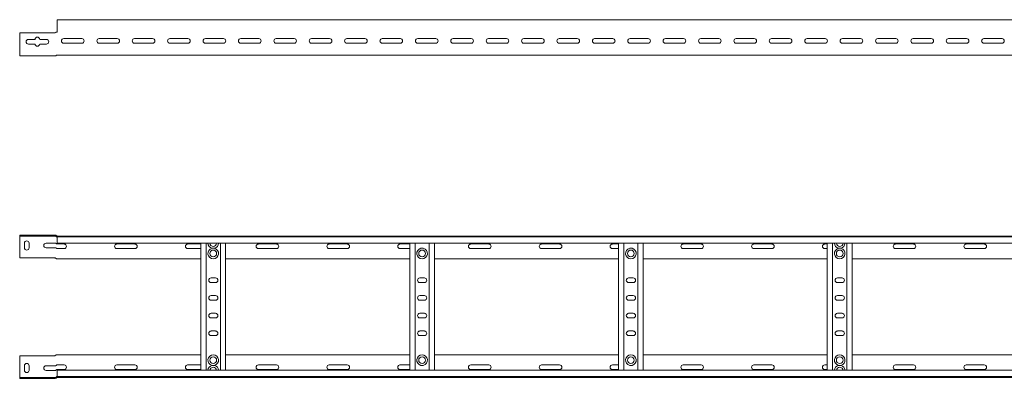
# Model space of a CAD drawing. Header units: millimetres. Extents: x -838 to 7025, y -6768 to -251.
# Tile 11 of 18: x 1025 to 2416, y -759 to -251. Entities that reach past the tile are written whole.
import ezdxf

# ---------------------------------------------------------------- set-up
doc = ezdxf.new("R2010")
doc.units = ezdxf.units.MM

msp = doc.modelspace()

# ---------------------------------------------------------------- linework, layer by layer
at = {"color": 7, "linetype": 'Continuous', "lineweight": 15}
for p, q in [((7024.5, -251.5), (1077.5, -251.5)), ((1077.5, -251.5), (1077.5, -258.9)), ((1077.5, -258.9), (1077.5, -264.2)), ((1077.5, -264.6), (1077.5, -264.2)), ((1024.5, -270.2), (1024.5, -299.1)), ((1073.7, -270.2), (1024.5, -270.2)), ((1074.8, -269.9), (1075.4, -269.6)), ((1077, -269), (1077.5, -269)), ((1077.5, -264.6), (1077.5, -268.5)), ((1036.8, -279.4), (1046.3, -279.4)), ((1046.3, -285.9), (1036.8, -285.9)), ((1052.8, -279.4), (1062.3, -279.4)), ((1062.3, -285.9), (1052.8, -285.9)), ((1086.8, -278.2), (1112.3, -278.2)), ((1112.3, -284.7), (1086.8, -284.7)), ((1136.8, -278.2), (1162.3, -278.2)), ((1162.3, -284.7), (1136.8, -284.7)), ((1186.8, -278.2), (1212.3, -278.2)), ((1212.3, -284.7), (1186.8, -284.7)), ((1236.8, -278.2), (1262.3, -278.2)), ((1262.3, -284.7), (1236.8, -284.7)), ((1286.8, -278.2), (1312.3, -278.2)), ((1312.3, -284.7), (1286.8, -284.7)), ((1336.8, -278.2), (1362.3, -278.2)), ((1362.3, -284.7), (1336.8, -284.7)), ((1386.8, -278.2), (1412.3, -278.2)), ((1412.3, -284.7), (1386.8, -284.7)), ((1436.8, -278.2), (1462.3, -278.2)), ((1462.3, -284.7), (1436.8, -284.7)), ((1486.8, -278.2), (1512.3, -278.2)), ((1512.3, -284.7), (1486.8, -284.7)), ((1536.8, -278.2), (1562.3, -278.2)), ((1562.3, -284.7), (1536.8, -284.7)), ((1586.8, -278.2), (1612.3, -278.2)), ((1612.3, -284.7), (1586.8, -284.7)), ((1636.8, -278.2), (1662.3, -278.2)), ((1662.3, -284.7), (1636.8, -284.7)), ((1686.8, -278.2), (1712.3, -278.2)), ((1712.3, -284.7), (1686.8, -284.7)), ((1736.8, -278.2), (1762.3, -278.2)), ((1762.3, -284.7), (1736.8, -284.7)), ((1786.8, -278.2), (1812.3, -278.2)), ((1812.3, -284.7), (1786.8, -284.7)), ((1836.8, -278.2), (1862.3, -278.2)), ((1862.3, -284.7), (1836.8, -284.7)), ((1886.8, -278.2), (1912.3, -278.2)), ((1912.3, -284.7), (1886.8, -284.7)), ((1936.8, -278.2), (1962.3, -278.2)), ((1962.3, -284.7), (1936.8, -284.7)), ((1986.8, -278.2), (2012.3, -278.2)), ((2012.3, -284.7), (1986.8, -284.7)), ((2036.8, -278.2), (2062.3, -278.2)), ((2062.3, -284.7), (2036.8, -284.7)), ((2086.8, -278.2), (2112.3, -278.2)), ((2112.3, -284.7), (2086.8, -284.7)), ((2136.8, -278.2), (2162.3, -278.2)), ((2162.3, -284.7), (2136.8, -284.7)), ((2186.8, -278.2), (2212.3, -278.2)), ((2212.3, -284.7), (2186.8, -284.7)), ((2236.8, -278.2), (2262.3, -278.2)), ((2262.3, -284.7), (2236.8, -284.7)), ((2286.8, -278.2), (2312.3, -278.2)), ((2312.3, -284.7), (2286.8, -284.7)), ((2336.8, -278.2), (2362.3, -278.2)), ((2362.3, -284.7), (2336.8, -284.7)), ((2386.8, -278.2), (2412.3, -278.2)), ((2412.3, -284.7), (2386.8, -284.7)), ((1024.5, -299.1), (1024.5, -302.7)), ((1024.5, -302.7), (1074.8, -302.7)), ((1077.5, -301.5), (7024.5, -301.5)), ((1024.5, -556.3), (1024.5, -557.5)), ((1073.7, -556.3), (1024.5, -556.3)), ((1073.7, -556.3), (1074.8, -556.3)), ((1074.8, -556.3), (1075.4, -556.3)), ((1024.5, -557.5), (1073.7, -557.5)), ((1024.5, -559.9), (1024.5, -557.5)), ((1024.5, -588.3), (1024.5, -559.9)), ((1031.3, -574), (1031.3, -567.5)), ((1037.8, -567.5), (1037.8, -574)), ((1061.8, -567.5), (1074.8, -567.5)), ((1074.8, -557.5), (1073.7, -557.5)), ((1077, -557.5), (1077.5, -557.5)), ((1077.5, -557.5), (7024.5, -557.5)), ((1077.5, -558.6), (1077.5, -557.5)), ((7024.5, -558.6), (1077.5, -558.6)), ((1077.5, -567.7), (1077.5, -558.6)), ((1077.5, -567.7), (7024.5, -567.7)), ((1087.3, -568.7), (1077.5, -568.7)), ((1187.3, -568.7), (1161.8, -568.7)), ((1280.5, -568.7), (1261.8, -568.7)), ((1280.5, -747.2), (1280.5, -567.7)), ((1288, -747.2), (1288, -567.7)), ((1308, -747.2), (1308, -567.7)), ((1315.5, -747.2), (1315.5, -567.7)), ((1387.3, -568.7), (1361.8, -568.7)), ((1487.3, -568.7), (1461.8, -568.7)), ((1575.5, -568.7), (1561.8, -568.7)), ((1575.5, -747.2), (1575.5, -567.7)), ((1583, -747.2), (1583, -567.7)), ((1603, -747.2), (1603, -567.7)), ((1610.5, -747.2), (1610.5, -567.7)), ((1687.3, -568.7), (1661.8, -568.7)), ((1787.3, -568.7), (1761.8, -568.7)), ((1870.5, -568.7), (1861.8, -568.7)), ((1870.5, -747.2), (1870.5, -567.7)), ((1878, -747.2), (1878, -567.7)), ((1898, -747.2), (1898, -567.7)), ((1905.5, -747.2), (1905.5, -567.7)), ((1987.3, -568.7), (1961.8, -568.7)), ((2087.3, -568.7), (2061.8, -568.7)), ((2165.5, -568.7), (2161.8, -568.7)), ((2165.5, -747.2), (2165.5, -567.7)), ((2173, -747.2), (2173, -567.7)), ((2193, -747.2), (2193, -567.7)), ((2200.5, -747.2), (2200.5, -567.7)), ((2287.3, -568.7), (2261.8, -568.7)), ((2387.3, -568.7), (2361.8, -568.7)), ((1074.8, -574), (1061.8, -574)), ((1077.5, -575.2), (1087.3, -575.2)), ((1161.8, -575.2), (1187.3, -575.2)), ((1261.8, -575.2), (1280.5, -575.2)), ((1296.3, -574.7), (1299.7, -574.7)), ((1361.8, -575.2), (1387.3, -575.2)), ((1461.8, -575.2), (1487.3, -575.2)), ((1561.8, -575.2), (1575.5, -575.2)), ((1594.7, -574.7), (1591.3, -574.7)), ((1661.8, -575.2), (1687.3, -575.2)), ((1761.8, -575.2), (1787.3, -575.2)), ((1861.8, -575.2), (1870.5, -575.2)), ((1889.7, -574.7), (1886.3, -574.7)), ((1961.8, -575.2), (1987.3, -575.2)), ((2061.8, -575.2), (2087.3, -575.2)), ((2161.8, -575.2), (2165.5, -575.2)), ((2181.3, -574.7), (2184.7, -574.7)), ((2261.8, -575.2), (2287.3, -575.2)), ((2361.8, -575.2), (2387.3, -575.2)), ((1024.5, -588.3), (1073.7, -588.3)), ((1077.5, -589.5), (1077, -589.5)), ((1077.5, -589.5), (1280.5, -589.5)), ((1315.5, -589.5), (1575.5, -589.5)), ((1610.5, -589.5), (1870.5, -589.5)), ((1905.5, -589.5), (2165.5, -589.5)), ((2200.5, -589.5), (2460.5, -589.5)), ((1301.3, -616.7), (1294.8, -616.7)), ((1294.8, -623.2), (1301.3, -623.2)), ((1596.3, -616.7), (1589.8, -616.7)), ((1589.8, -623.2), (1596.3, -623.2)), ((1891.3, -616.7), (1884.8, -616.7)), ((1884.8, -623.2), (1891.3, -623.2)), ((2186.3, -616.7), (2179.8, -616.7)), ((2179.8, -623.2), (2186.3, -623.2)), ((1301.3, -641.7), (1294.8, -641.7)), ((1294.8, -648.2), (1301.3, -648.2)), ((1596.3, -641.7), (1589.8, -641.7)), ((1589.8, -648.2), (1596.3, -648.2)), ((1891.3, -641.7), (1884.8, -641.7)), ((1884.8, -648.2), (1891.3, -648.2)), ((2186.3, -641.7), (2179.8, -641.7)), ((2179.8, -648.2), (2186.3, -648.2)), ((1301.3, -666.7), (1294.8, -666.7)), ((1596.3, -666.7), (1589.8, -666.7)), ((1891.3, -666.7), (1884.8, -666.7)), ((2186.3, -666.7), (2179.8, -666.7)), ((1294.8, -673.2), (1301.3, -673.2)), ((1589.8, -673.2), (1596.3, -673.2)), ((1884.8, -673.2), (1891.3, -673.2)), ((2179.8, -673.2), (2186.3, -673.2)), ((1301.3, -691.7), (1294.8, -691.7)), ((1596.3, -691.7), (1589.8, -691.7)), ((1891.3, -691.7), (1884.8, -691.7)), ((2186.3, -691.7), (2179.8, -691.7)), ((1294.8, -698.2), (1301.3, -698.2)), ((1589.8, -698.2), (1596.3, -698.2)), ((1884.8, -698.2), (1891.3, -698.2)), ((2179.8, -698.2), (2186.3, -698.2)), ((1024.5, -726.7), (1073.7, -726.7)), ((1024.5, -726.7), (1024.5, -755.1)), ((1077.5, -725.5), (1077, -725.5)), ((1077.5, -725.5), (1280.5, -725.5)), ((1315.5, -725.5), (1575.5, -725.5)), ((1610.5, -725.5), (1870.5, -725.5)), ((1905.5, -725.5), (2165.5, -725.5)), ((2200.5, -725.5), (2460.5, -725.5)), ((1031.3, -740.9), (1031.3, -747.4)), ((1037.8, -747.4), (1037.8, -740.9)), ((1074.8, -740.9), (1061.8, -740.9)), ((1061.8, -747.4), (1074.8, -747.4)), ((1077.5, -739.7), (1087.3, -739.7)), ((1087.3, -746.2), (1077.5, -746.2)), ((7024.5, -747.2), (1077.5, -747.2)), ((1077.5, -747.2), (1077.5, -756.3)), ((1161.8, -739.7), (1187.3, -739.7)), ((1187.3, -746.2), (1161.8, -746.2)), ((1261.8, -739.7), (1280.5, -739.7)), ((1280.5, -746.2), (1261.8, -746.2)), ((1299.7, -740.3), (1296.3, -740.3)), ((1361.8, -739.7), (1387.3, -739.7)), ((1387.3, -746.2), (1361.8, -746.2)), ((1461.8, -739.7), (1487.3, -739.7)), ((1487.3, -746.2), (1461.8, -746.2)), ((1561.8, -739.7), (1575.5, -739.7)), ((1575.5, -746.2), (1561.8, -746.2)), ((1591.3, -740.3), (1594.7, -740.3)), ((1661.8, -739.7), (1687.3, -739.7)), ((1687.3, -746.2), (1661.8, -746.2)), ((1761.8, -739.7), (1787.3, -739.7)), ((1787.3, -746.2), (1761.8, -746.2)), ((1861.8, -739.7), (1870.5, -739.7)), ((1870.5, -746.2), (1861.8, -746.2)), ((1886.3, -740.3), (1889.7, -740.3)), ((1961.8, -739.7), (1987.3, -739.7)), ((1987.3, -746.2), (1961.8, -746.2)), ((2061.8, -739.7), (2087.3, -739.7)), ((2087.3, -746.2), (2061.8, -746.2)), ((2161.8, -739.7), (2165.5, -739.7)), ((2165.5, -746.2), (2161.8, -746.2)), ((2184.7, -740.3), (2181.3, -740.3)), ((2261.8, -739.7), (2287.3, -739.7)), ((2287.3, -746.2), (2261.8, -746.2)), ((2361.8, -739.7), (2387.3, -739.7)), ((2387.3, -746.2), (2361.8, -746.2)), ((1024.5, -755.1), (1024.5, -757.5)), ((1024.5, -758.7), (1024.5, -757.5)), ((1024.5, -757.5), (1073.7, -757.5)), ((1073.7, -758.7), (1024.5, -758.7)), ((1074.8, -757.5), (1073.7, -757.5)), ((1073.7, -758.7), (1074.8, -758.7)), ((1074.8, -758.7), (1075.4, -758.6)), ((1077, -757.5), (1077.5, -757.5)), ((1077.5, -756.3), (7024.5, -756.3)), ((1077.5, -756.4), (1077.5, -757.5)), ((1077.5, -757.5), (7024.5, -757.5))]:
    msp.add_line(p, q, dxfattribs=at)
for centre in [(1298, -582), (1593, -582), (1888, -582), (2183, -582), (1298, -733), (1593, -733), (1888, -733), (2183, -733)]:
    msp.add_circle(centre, 4.75, dxfattribs=at)
for centre, radius, start, end in [((1049.5, -279.4), 3.25, 0, 180), ((1073.7, -267.6), 2.6, 270, 295.8039), ((1077, -268.5), 0.5, 270.1406, 328.6677), ((1077, -271.6), 2.6, 90, 90.1406), ((1036.8, -282.7), 3.25, 90, 270), ((1049.5, -285.9), 3.25, 180, 360), ((1062.3, -282.7), 3.25, 270, 90), ((1086.8, -281.5), 3.25, 90, 270), ((1112.3, -281.5), 3.25, 270, 90), ((1136.8, -281.5), 3.25, 90, 270), ((1162.3, -281.5), 3.25, 270, 90), ((1186.8, -281.5), 3.25, 90, 270), ((1212.3, -281.5), 3.25, 270, 90), ((1236.8, -281.5), 3.25, 90, 270), ((1262.3, -281.5), 3.25, 270, 90), ((1286.8, -281.5), 3.25, 90, 270), ((1312.3, -281.5), 3.25, 270, 90), ((1336.8, -281.5), 3.25, 90, 270), ((1362.3, -281.5), 3.25, 270, 90), ((1386.8, -281.5), 3.25, 90, 270), ((1412.3, -281.5), 3.25, 270, 90), ((1436.8, -281.5), 3.25, 90, 270), ((1462.3, -281.5), 3.25, 270, 90), ((1486.8, -281.5), 3.25, 90, 270), ((1512.3, -281.5), 3.25, 270, 90), ((1536.8, -281.5), 3.25, 90, 270), ((1562.3, -281.5), 3.25, 270, 90), ((1586.8, -281.5), 3.25, 90, 270), ((1612.3, -281.5), 3.25, 270, 90), ((1636.8, -281.5), 3.25, 90, 270), ((1662.3, -281.5), 3.25, 270, 90), ((1686.8, -281.5), 3.25, 90, 270), ((1712.3, -281.5), 3.25, 270, 90), ((1736.8, -281.5), 3.25, 90, 270), ((1762.3, -281.5), 3.25, 270, 90), ((1786.8, -281.5), 3.25, 90, 270), ((1812.3, -281.5), 3.25, 270, 90), ((1836.8, -281.5), 3.25, 90, 270), ((1862.3, -281.5), 3.25, 270, 90), ((1886.8, -281.5), 3.25, 90, 270), ((1912.3, -281.5), 3.25, 270, 90), ((1936.8, -281.5), 3.25, 90, 270), ((1962.3, -281.5), 3.25, 270, 90), ((1986.8, -281.5), 3.25, 90, 270), ((2012.3, -281.5), 3.25, 270, 90), ((2036.8, -281.5), 3.25, 90, 270), ((2062.3, -281.5), 3.25, 270, 90), ((2086.8, -281.5), 3.25, 90, 270), ((2112.3, -281.5), 3.25, 270, 90), ((2136.8, -281.5), 3.25, 90, 270), ((2162.3, -281.5), 3.25, 270, 90), ((2186.8, -281.5), 3.25, 90, 270), ((2212.3, -281.5), 3.25, 270, 90), ((2236.8, -281.5), 3.25, 90, 270), ((2262.3, -281.5), 3.25, 270, 90), ((2286.8, -281.5), 3.25, 90, 270), ((2312.3, -281.5), 3.25, 270, 90), ((2336.8, -281.5), 3.25, 90, 270), ((2362.3, -281.5), 3.25, 270, 90), ((2386.8, -281.5), 3.25, 90, 270), ((2412.3, -281.5), 3.25, 270, 90), ((1074.8, -300.3), 2.4, 270, 318.1897), ((1077.5, -302.7), 1.2, 90, 138.1897), ((1034.5, -567.5), 3.25, 0, 180), ((1061.8, -570.8), 3.25, 90, 270), ((1077.5, -556.3), 1.2, 245.7747, 270), ((1087.3, -572), 3.25, 270, 90), ((1161.8, -572), 3.25, 90, 270), ((1187.3, -572), 3.25, 270, 90), ((1261.8, -572), 3.25, 90, 270), ((1298, -567.4), 7.5, 182.4836, 256.7385), ((1298, -567.4), 4.75, 183.9233, 356.0767), ((1298, -567.4), 7.5, 283.2615, 357.5164), ((1361.8, -572), 3.25, 90, 270), ((1387.3, -572), 3.25, 270, 90), ((1461.8, -572), 3.25, 90, 270), ((1487.3, -572), 3.25, 270, 90), ((1561.8, -572), 3.25, 90, 270), ((1661.8, -572), 3.25, 90, 270), ((1687.3, -572), 3.25, 270, 90), ((1761.8, -572), 3.25, 90, 270), ((1787.3, -572), 3.25, 270, 90), ((1861.8, -572), 3.25, 90, 270), ((1961.8, -572), 3.25, 90, 270), ((1987.3, -572), 3.25, 270, 90), ((2061.8, -572), 3.25, 90, 270), ((2087.3, -572), 3.25, 270, 90), ((2161.8, -572), 3.25, 90, 270), ((2183, -567.4), 7.5, 182.4836, 256.7385), ((2183, -567.4), 4.75, 183.9233, 356.0767), ((2183, -567.4), 7.5, 283.2615, 357.5164), ((2261.8, -572), 3.25, 90, 270), ((2287.3, -572), 3.25, 270, 90), ((2361.8, -572), 3.25, 90, 270), ((2387.3, -572), 3.25, 270, 90), ((1034.5, -574), 3.25, 180, 0), ((1298, -582), 7.5, 103.2615, 76.7385), ((1593, -582), 7.5, 103.2615, 76.7385), ((1888, -582), 7.5, 103.2615, 76.7385), ((2183, -582), 7.5, 103.2615, 76.7385), ((1073.7, -590.9), 2.6, 64.1961, 90), ((1294.8, -620), 3.25, 90, 270), ((1301.3, -620), 3.25, 270, 90), ((1589.8, -620), 3.25, 90, 270), ((1596.3, -620), 3.25, 270, 90), ((1884.8, -620), 3.25, 90, 270), ((1891.3, -620), 3.25, 270, 90), ((2179.8, -620), 3.25, 90, 270), ((2186.3, -620), 3.25, 270, 90), ((1294.8, -645), 3.25, 90, 270), ((1301.3, -645), 3.25, 270, 90), ((1589.8, -645), 3.25, 90, 270), ((1596.3, -645), 3.25, 270, 90), ((1884.8, -645), 3.25, 90, 270), ((1891.3, -645), 3.25, 270, 90), ((2179.8, -645), 3.25, 90, 270), ((2186.3, -645), 3.25, 270, 90), ((1294.8, -670), 3.25, 90, 270), ((1301.3, -670), 3.25, 270, 90), ((1589.8, -670), 3.25, 90, 270), ((1596.3, -670), 3.25, 270, 90), ((1884.8, -670), 3.25, 90, 270), ((1891.3, -670), 3.25, 270, 90), ((2179.8, -670), 3.25, 90, 270), ((2186.3, -670), 3.25, 270, 90), ((1294.8, -695), 3.25, 90, 270), ((1301.3, -695), 3.25, 270, 90), ((1589.8, -695), 3.25, 90, 270), ((1596.3, -695), 3.25, 270, 90), ((1884.8, -695), 3.25, 90, 270), ((1891.3, -695), 3.25, 270, 90), ((2179.8, -695), 3.25, 90, 270), ((2186.3, -695), 3.25, 270, 90), ((1073.7, -724.1), 2.6, 270, 295.8039), ((1298, -733), 7.5, 283.2615, 256.7385), ((1593, -733), 7.5, 283.2615, 256.7385), ((1888, -733), 7.5, 283.2615, 256.7385), ((2183, -733), 7.5, 283.2615, 256.7385), ((1034.5, -740.9), 3.25, 0, 180), ((1034.5, -747.4), 3.25, 180, 0), ((1061.8, -744.2), 3.25, 90, 270), ((1087.3, -743), 3.25, 270, 90), ((1161.8, -743), 3.25, 90, 270), ((1187.3, -743), 3.25, 270, 90), ((1261.8, -743), 3.25, 90, 270), ((1298, -747.6), 7.5, 103.2615, 177.5164), ((1298, -747.6), 4.75, 3.9233, 176.0767), ((1298, -747.6), 7.5, 2.4836, 76.7385), ((1361.8, -743), 3.25, 90, 270), ((1387.3, -743), 3.25, 270, 90), ((1461.8, -743), 3.25, 90, 270), ((1487.3, -743), 3.25, 270, 90), ((1561.8, -743), 3.25, 90, 270), ((1661.8, -743), 3.25, 90, 270), ((1687.3, -743), 3.25, 270, 90), ((1761.8, -743), 3.25, 90, 270), ((1787.3, -743), 3.25, 270, 90), ((1861.8, -743), 3.25, 90, 270), ((1961.8, -743), 3.25, 90, 270), ((1987.3, -743), 3.25, 270, 90), ((2061.8, -743), 3.25, 90, 270), ((2087.3, -743), 3.25, 270, 90), ((2161.8, -743), 3.25, 90, 270), ((2183, -747.6), 7.5, 103.2615, 177.5164), ((2183, -747.6), 4.75, 3.9233, 176.0767), ((2183, -747.6), 7.5, 2.4836, 76.7385), ((2261.8, -743), 3.25, 90, 270), ((2287.3, -743), 3.25, 270, 90), ((2361.8, -743), 3.25, 90, 270), ((2387.3, -743), 3.25, 270, 90), ((1077.5, -758.7), 1.2, 90, 114.2253)]:
    msp.add_arc(centre, radius, start, end, dxfattribs=at)
for points, knots in [([(1075.4, -269.6), (1075.6, -269.4), (1075.9, -269.2), (1076.4, -269.1), (1076.6, -269), (1076.6, -269)], [0, 0, 0, 0, 0.415395, 0.827765, 1, 1, 1, 1]), ([(1075.7, -269.3), (1075.6, -269.4), (1075.5, -269.5), (1075.4, -269.6), (1075.4, -269.6)], [0, 0, 0, 0, 0.795512, 1, 1, 1, 1]), ([(1077, -269), (1076.8, -269), (1076.4, -269), (1076, -269.2), (1075.8, -269.3), (1075.7, -269.3)], [0, 0, 0, 0, 0.450593, 0.898488, 1, 1, 1, 1]), ([(1076.6, -269), (1076.7, -269), (1076.8, -269), (1077, -269), (1077, -269)], [0, 0, 0, 0, 0.782735, 1, 1, 1, 1]), ([(1077.5, -268.7), (1077.5, -268.7), (1077.5, -268.6), (1077.5, -268.5), (1077.5, -268.5)], [0, 0, 0, 0, 0.614497, 1, 1, 1, 1]), ([(1075.4, -556.3), (1075.6, -556.4), (1075.9, -556.5), (1076.4, -556.8), (1076.6, -557), (1076.6, -557.1)], [0, 0, 0, 0, 0.415395, 0.827765, 1, 1, 1, 1]), ([(1075.4, -557.6), (1075.2, -557.5), (1075.1, -557.5), (1074.9, -557.5), (1074.8, -557.5)], [0, 0, 0, 0, 0.779149, 1, 1, 1, 1]), ([(1074.8, -567.5), (1075, -567.5), (1075.2, -567.5), (1075.5, -567.6), (1075.7, -567.7), (1075.7, -567.8)], [0, 0, 0, 0, 0.346327, 0.691474, 1, 1, 1, 1]), ([(1075.7, -557.9), (1075.6, -557.8), (1075.5, -557.7), (1075.4, -557.6), (1075.4, -557.6)], [0, 0, 0, 0, 0.795512, 1, 1, 1, 1]), ([(1077, -558.6), (1076.8, -558.5), (1076.4, -558.4), (1076, -558.1), (1075.8, -557.9), (1075.7, -557.9)], [0, 0, 0, 0, 0.450593, 0.898488, 1, 1, 1, 1]), ([(1075.7, -567.8), (1075.9, -567.8), (1076, -567.9), (1076.2, -568.1), (1076.2, -568.1)], [0, 0, 0, 0, 0.771658, 1, 1, 1, 1]), ([(1076.2, -568.1), (1076.3, -568.3), (1076.6, -568.5), (1077.1, -568.7), (1077.4, -568.7), (1077.5, -568.7)], [0, 0, 0, 0, 0.407021, 0.751647, 1, 1, 1, 1]), ([(1076.6, -557.1), (1076.7, -557.2), (1076.8, -557.3), (1077, -557.3), (1077, -557.4)], [0, 0, 0, 0, 0.782735, 1, 1, 1, 1]), ([(1077.5, -558.7), (1077.5, -558.7), (1077.5, -558.7), (1077.4, -558.7), (1077.3, -558.7), (1077.2, -558.6), (1077.1, -558.6), (1077, -558.6)], [0, 0, 0, 0, 0.214007, 0.428025, 0.641627, 0.853633, 1, 1, 1, 1]), ([(1077.5, -557.5), (1077.5, -557.5), (1077.5, -557.5), (1077.5, -557.5), (1077.5, -557.5), (1077.5, -557.5), (1077.5, -557.5)], [0, 0, 0, 0, 0.30311, 0.615011, 0.806432, 1, 1, 1, 1]), ([(1075.7, -574.3), (1075.6, -574.2), (1075.4, -574.1), (1075.1, -574), (1074.9, -574), (1074.8, -574)], [0, 0, 0, 0, 0.406592, 0.81534, 1, 1, 1, 1]), ([(1076.2, -574.6), (1076.1, -574.5), (1075.9, -574.4), (1075.8, -574.3), (1075.7, -574.3)], [0, 0, 0, 0, 0.771596, 1, 1, 1, 1]), ([(1077.5, -575.2), (1077.4, -575.2), (1077, -575.2), (1076.5, -575), (1076.3, -574.7), (1076.2, -574.6)], [0, 0, 0, 0, 0.3336655, 0.6660426, 1, 1, 1, 1]), ([(1074.8, -588.5), (1075, -588.6), (1075.2, -588.7), (1075.3, -588.8), (1075.4, -588.9)], [0, 0, 0, 0, 0.779014, 1, 1, 1, 1]), ([(1075.4, -588.9), (1075.4, -588.9), (1075.6, -589), (1075.7, -589.1), (1075.7, -589.1)], [0, 0, 0, 0, 0.438593, 1, 1, 1, 1]), ([(1075.7, -589.1), (1075.9, -589.2), (1076.2, -589.4), (1076.7, -589.5), (1077, -589.5), (1077, -589.5)], [0, 0, 0, 0, 0.489498, 0.90879, 1, 1, 1, 1]), ([(1074.8, -726.4), (1075, -726.3), (1075.2, -726.2), (1075.3, -726.1), (1075.4, -726.1)], [0, 0, 0, 0, 0.779014, 1, 1, 1, 1]), ([(1075.4, -726.1), (1075.4, -726), (1075.6, -725.9), (1075.7, -725.9), (1075.7, -725.8)], [0, 0, 0, 0, 0.438593, 1, 1, 1, 1]), ([(1075.7, -725.8), (1075.9, -725.7), (1076.2, -725.6), (1076.7, -725.5), (1077, -725.5), (1077, -725.5)], [0, 0, 0, 0, 0.489498, 0.90879, 1, 1, 1, 1]), ([(1075.7, -740.7), (1075.6, -740.7), (1075.4, -740.8), (1075.1, -740.9), (1074.9, -740.9), (1074.8, -740.9)], [0, 0, 0, 0, 0.406592, 0.81534, 1, 1, 1, 1]), ([(1074.8, -747.4), (1075, -747.4), (1075.2, -747.4), (1075.5, -747.3), (1075.7, -747.2), (1075.7, -747.2)], [0, 0, 0, 0, 0.346327, 0.691474, 1, 1, 1, 1]), ([(1076.2, -740.3), (1076.1, -740.4), (1075.9, -740.6), (1075.8, -740.7), (1075.7, -740.7)], [0, 0, 0, 0, 0.771596, 1, 1, 1, 1]), ([(1075.7, -747.2), (1075.9, -747.1), (1076, -747), (1076.2, -746.9), (1076.2, -746.8)], [0, 0, 0, 0, 0.771658, 1, 1, 1, 1]), ([(1077.5, -739.7), (1077.4, -739.7), (1077, -739.8), (1076.5, -740), (1076.3, -740.2), (1076.2, -740.3)], [0, 0, 0, 0, 0.333665, 0.666043, 1, 1, 1, 1]), ([(1076.2, -746.8), (1076.3, -746.7), (1076.6, -746.4), (1077.1, -746.3), (1077.4, -746.2), (1077.5, -746.2)], [0, 0, 0, 0, 0.407021, 0.751647, 1, 1, 1, 1]), ([(1075.4, -757.3), (1075.2, -757.4), (1075.1, -757.5), (1074.9, -757.5), (1074.8, -757.5)], [0, 0, 0, 0, 0.779149, 1, 1, 1, 1]), ([(1075.7, -757.1), (1075.6, -757.2), (1075.5, -757.3), (1075.4, -757.3), (1075.4, -757.3)], [0, 0, 0, 0, 0.795512, 1, 1, 1, 1]), ([(1075.4, -758.6), (1075.6, -758.6), (1075.9, -758.5), (1076.4, -758.2), (1076.6, -757.9), (1076.6, -757.9)], [0, 0, 0, 0, 0.415395, 0.827765, 1, 1, 1, 1]), ([(1077, -756.3), (1076.8, -756.4), (1076.4, -756.5), (1076, -756.8), (1075.8, -757), (1075.7, -757.1)], [0, 0, 0, 0, 0.450593, 0.898488, 1, 1, 1, 1]), ([(1076.6, -757.9), (1076.7, -757.8), (1076.8, -757.7), (1077, -757.6), (1077, -757.6)], [0, 0, 0, 0, 0.782735, 1, 1, 1, 1]), ([(1077.5, -756.3), (1077.5, -756.3), (1077.5, -756.3), (1077.4, -756.3), (1077.3, -756.3), (1077.2, -756.3), (1077.1, -756.3), (1077, -756.3)], [0, 0, 0, 0, 0.214007, 0.428025, 0.641627, 0.853633, 1, 1, 1, 1]), ([(1077.5, -757.5), (1077.5, -757.5), (1077.5, -757.5), (1077.5, -757.5), (1077.5, -757.5)], [0, 0, 0, 0, 0.614497, 1, 1, 1, 1])]:
    msp.add_open_spline(points, degree=3, knots=knots, dxfattribs=at)

doc.saveas('drawing.dxf')
